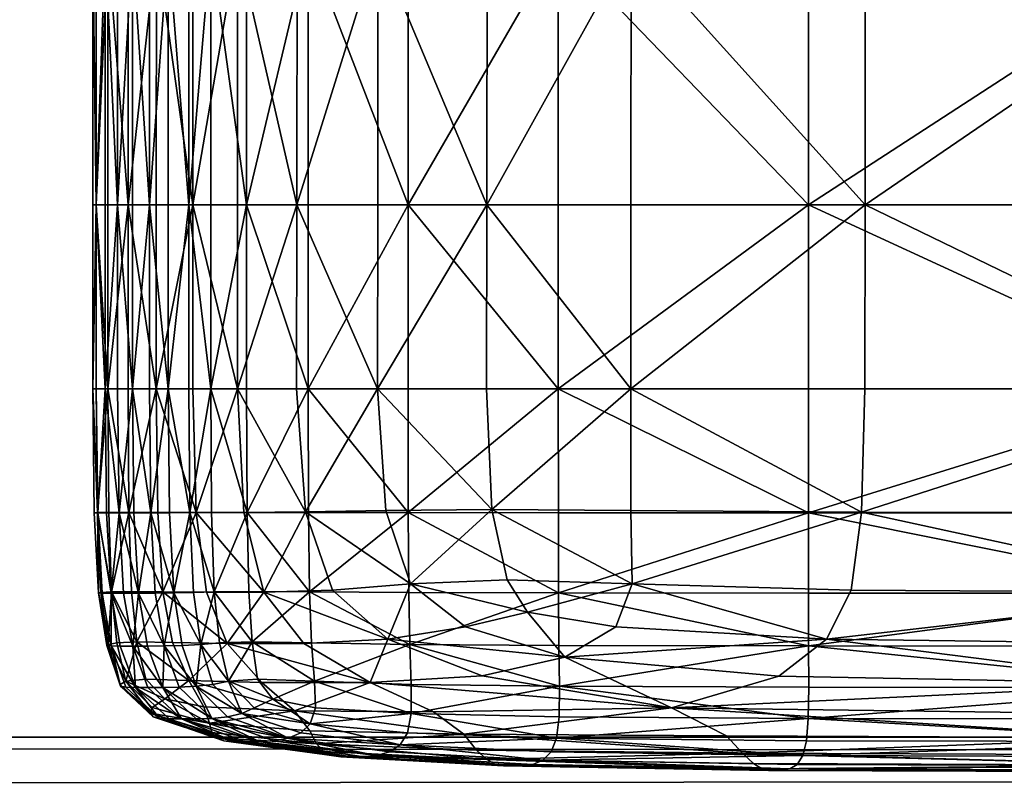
# Model space of a CAD drawing. Header units: inches. Extents: x -706 to 746, y -844 to 519.
# Tile 214 of 256: x 135.43 to 136.78, y 71.45 to 72.5. Entities that reach past the tile are written whole.
import ezdxf

# ---------------------------------------------------------------- set-up
doc = ezdxf.new("R2010")
doc.units = ezdxf.units.IN
doc.header["$MEASUREMENT"] = 0
for name, color, linetype, true_color in [('00_ground', 73, 'Continuous', 0x8fe057), ('02_ceilings', 251, 'Continuous', 0x565656), ('05_detail', 54, 'Continuous', 0xb1941a), ('06_equipment', 46, 'Continuous', 0x866e08)]:
    doc.layers.add(name, color=color, linetype=linetype, true_color=true_color)

msp = doc.modelspace()

# ---------------------------------------------------------------- meshes
at = {"layer": '00_ground', "color": 251, "true_color": 0x565656}
mesh = msp.add_polyface(dxfattribs=at)
corners = [(745.801, -489.5048, -11.7981), (745.801, -489.5048, 0.0129), (745.8013, 519.417, -11.7981), (745.8013, 519.417, 0.0129), (-706.1552, 519.4172, -11.7981), (-706.1552, 519.4172, 0.0129), (-706.1554, -491.3484, -11.7981), (-706.1554, -491.3484, 0.0129), (-59.091, -491.3485, -11.7981), (-59.091, -491.3485, 0.0129), (-77.4055, -295.9132, -11.7981), (-77.4055, -295.9132, 0.0129), (-239.0611, -295.9132, -11.7981), (-239.0611, -295.9132, 0.0129), (-239.0611, -54.6686, -11.7981), (-239.0611, -54.6686, 0.0129), (214.8796, -54.6686, -11.7981), (214.8796, -54.6686, 0.0129), (214.8796, -295.9133, -11.7981), (214.8796, -295.9133, 0.0129), (187.3205, -295.9133, -11.7981), (187.3205, -295.9133, 0.0129), (187.3205, -489.5047, -11.7981), (187.3205, -489.5047, 0.0129)]
mesh.append_faces([[corners[k] for k in face] for face in [(22, 18, 0, 22), (0, 18, 2, 0), (6, 12, 8, 6), (1, 19, 23, 1), (9, 13, 7, 9), (7, 13, 5, 7)]], dxfattribs={"vtx0": -1, "vtx1": -1, "vtx3": -1, "color": 251})
mesh.append_faces([[corners[k] for k in face] for face in [(16, 4, 2, 16), (4, 14, 12, 4), (15, 3, 5, 15), (3, 17, 19, 3)]], dxfattribs={"vtx0": -1, "vtx2": -1, "vtx3": -1, "color": 251})
mesh.append_faces([[corners[k] for k in face] for face in [(0, 3, 1, 0), (2, 5, 3, 2), (4, 7, 5, 4), (6, 9, 7, 6), (8, 11, 9, 8), (10, 13, 11, 10), (12, 15, 13, 12), (14, 17, 15, 14), (16, 19, 17, 16), (18, 21, 19, 18), (20, 23, 21, 20), (22, 1, 23, 22), (8, 12, 10, 8), (23, 19, 21, 23)]], dxfattribs={"vtx0": -1, "vtx3": -1, "color": 251})
mesh.append_faces([[corners[k] for k in face] for face in [(16, 14, 4, 16), (18, 16, 2, 18), (6, 4, 12, 6), (15, 17, 3, 15), (13, 15, 5, 13), (1, 3, 19, 1)]], dxfattribs={"vtx1": -1, "vtx2": -1, "vtx3": -1, "color": 251})
mesh.append_faces([[corners[k] for k in face] for face in [(0, 2, 3, 0), (2, 4, 5, 2), (4, 6, 7, 4), (6, 8, 9, 6), (8, 10, 11, 8), (10, 12, 13, 10), (12, 14, 15, 12), (14, 16, 17, 14), (16, 18, 19, 16), (18, 20, 21, 18), (20, 22, 23, 20), (22, 0, 1, 22), (22, 20, 18, 22), (9, 11, 13, 9)]], dxfattribs={"vtx2": -1, "vtx3": -1, "color": 251})
at = {"layer": '02_ceilings'}
mesh = msp.add_polyface(dxfattribs=at)
corners = [(202.2812, 376.4129, 0.0129), (202.2812, 376.4129, 7.8869), (-226.4626, 376.413, 0.0129), (-226.4626, 376.413, 7.8869), (-226.4627, -60.9679, 0.0129), (-226.4627, -60.9679, 7.8869), (-239.0611, -60.9679, 0.0129), (-239.0611, -60.9679, 7.8869), (-239.0611, -140.3395, 0.0129), (-239.0611, -140.3395, 7.8869), (-226.4627, -140.3395, 0.0129), (-226.4627, -140.3395, 7.8869), (-226.4627, -349.4534, 0.0129), (-226.4627, -349.4534, 7.8869), (202.281, -349.4534, 0.0129), (202.281, -349.4534, 7.8869), (202.2811, -59.3933, 0.0129), (202.2811, -59.3933, 7.8869), (-62.2858, -59.3932, 0.0129), (-62.2858, -59.3932, 7.8869), (-62.2858, 63.5611, 0.0129), (-62.2858, 63.5611, 7.8869), (118.0292, 63.5611, 0.0129), (118.0292, 63.5611, 7.8869), (118.0292, 71.4351, 0.0129), (118.0292, 71.4351, 7.8869), (202.2811, 71.4351, 0.0129), (202.2811, 71.4351, 7.8869), (-60.5927, -67.2672, 0.0129), (-60.5927, -67.2672, 7.8869), (89.0136, -67.2673, 0.0129), (89.0136, -67.2673, 7.8869), (89.0136, -102.8261, 0.0129), (89.0136, -102.8261, 7.8869), (-60.5927, -102.8261, 0.0129), (-60.5927, -102.8261, 7.8869), (-239.061, 376.413, 0.0129), (-239.0611, -349.4534, 0.0129), (-239.061, 376.413, 7.8869)]
mesh.append_faces([[corners[k] for k in face] for face in [(2, 24, 20, 2), (30, 4, 16, 30), (14, 10, 32, 14), (21, 25, 3, 21), (17, 5, 31, 17), (15, 33, 11, 15)]], dxfattribs={"vtx0": -1, "vtx1": -1, "vtx2": -1, "vtx3": -1})
mesh.append_faces([[corners[k] for k in face] for face in [(14, 32, 16, 14)]], dxfattribs={"vtx0": -1, "vtx1": -1, "vtx3": -1})
mesh.append_faces([[corners[k] for k in face] for face in [(2, 26, 24, 2), (2, 20, 18, 2), (4, 18, 16, 4), (6, 28, 34, 6), (10, 34, 32, 10), (25, 1, 3, 25), (19, 3, 5, 19), (29, 5, 7, 29), (17, 31, 33, 17), (35, 7, 9, 35), (33, 9, 11, 33)]], dxfattribs={"vtx0": -1, "vtx2": -1, "vtx3": -1})
mesh.append_faces([[corners[k] for k in face] for face in [(0, 3, 1, 0), (2, 5, 3, 2), (4, 7, 5, 4), (6, 9, 7, 6), (8, 11, 9, 8), (10, 13, 11, 10), (12, 15, 13, 12), (14, 17, 15, 14), (16, 19, 17, 16), (18, 21, 19, 18), (20, 23, 21, 20), (22, 25, 23, 22), (24, 27, 25, 24), (26, 1, 27, 26), (28, 31, 29, 28), (30, 33, 31, 30), (32, 35, 33, 32), (34, 29, 35, 34), (15, 11, 13, 15)]], dxfattribs={"vtx0": -1, "vtx3": -1})
mesh.append_faces([[corners[k] for k in face] for face in [(4, 2, 18, 4), (30, 28, 4, 30), (6, 4, 28, 6), (32, 30, 16, 32), (8, 6, 34, 8), (10, 8, 34, 10), (19, 21, 3, 19), (17, 19, 5, 17), (29, 31, 5, 29), (35, 29, 7, 35), (33, 35, 9, 33), (15, 17, 33, 15)]], dxfattribs={"vtx1": -1, "vtx2": -1, "vtx3": -1})
mesh.append_faces([[corners[k] for k in face] for face in [(12, 10, 14, 12)]], dxfattribs={"vtx1": -1, "vtx3": -1})
mesh.append_faces([[corners[k] for k in face] for face in [(0, 2, 3, 0), (2, 4, 5, 2), (4, 6, 7, 4), (6, 8, 9, 6), (8, 10, 11, 8), (10, 12, 13, 10), (12, 14, 15, 12), (14, 16, 17, 14), (16, 18, 19, 16), (18, 20, 21, 18), (20, 22, 23, 20), (22, 24, 25, 22), (24, 26, 27, 24), (26, 0, 1, 26), (28, 30, 31, 28), (30, 32, 33, 30), (32, 34, 35, 32), (34, 28, 29, 34), (2, 0, 26, 2), (24, 22, 20, 24), (25, 27, 1, 25), (21, 23, 25, 21)]], dxfattribs={"vtx2": -1, "vtx3": -1})
mesh = msp.add_polyface(dxfattribs=at)
corners = [(202.2811, -336.855, 102.3751), (202.2811, -336.855, 110.2491), (202.2811, -59.3932, 102.3751), (202.2811, -59.3932, 110.2491), (-62.2858, -59.3932, 102.3751), (-62.2858, -59.3932, 110.2491), (-62.2858, 63.5611, 102.3751), (-62.2858, 63.5611, 110.2491), (118.0292, 63.5611, 102.3751), (118.0292, 63.5611, 110.2491), (118.0292, 71.4351, 102.3751), (118.0292, 71.4351, 110.2491), (202.2811, 71.4351, 102.3751), (202.2811, 71.4351, 110.2491), (202.2812, 363.8145, 102.3751), (202.2812, 363.8145, 110.2491), (-226.4626, 363.8146, 102.3751), (-226.4626, 363.8146, 110.2491), (-226.4627, -336.8549, 102.3751), (-226.4627, -336.8549, 110.2491), (116.2021, 326.9745, 102.3751), (116.2021, 326.9745, 110.2491), (116.202, 287.6043, 102.3751), (116.202, 287.6043, 110.2491), (76.8321, 287.6043, 102.3751), (76.8321, 287.6043, 110.2491), (76.8321, 326.9745, 102.3751), (76.8321, 326.9745, 110.2491), (61.362, 326.9745, 102.3751), (61.362, 326.9745, 110.2491), (61.362, 287.6043, 102.3751), (61.362, 287.6043, 110.2491), (21.9918, 287.6043, 102.3751), (21.9918, 287.6043, 110.2491), (21.9919, 326.9745, 102.3751), (21.9919, 326.9745, 110.2491)]
mesh.append_faces([[corners[k] for k in face] for face in [(20, 28, 14, 20), (32, 24, 10, 32), (16, 32, 10, 16), (16, 10, 6, 16), (35, 27, 17, 35), (13, 23, 31, 13), (11, 33, 17, 11), (7, 11, 17, 7)]], dxfattribs={"vtx0": -1, "vtx1": -1, "vtx2": -1, "vtx3": -1})
mesh.append_faces([[corners[k] for k in face] for face in [(18, 4, 0, 18), (1, 5, 19, 1), (19, 5, 17, 19)]], dxfattribs={"vtx0": -1, "vtx1": -1, "vtx3": -1})
mesh.append_faces([[corners[k] for k in face] for face in [(28, 16, 14, 28), (16, 34, 32, 16), (30, 26, 24, 30), (22, 14, 12, 22), (24, 12, 10, 24), (16, 6, 4, 16), (27, 15, 17, 27), (15, 21, 23, 15), (25, 29, 31, 25), (11, 31, 33, 11)]], dxfattribs={"vtx0": -1, "vtx2": -1, "vtx3": -1})
mesh.append_faces([[corners[k] for k in face] for face in [(0, 3, 1, 0), (2, 5, 3, 2), (4, 7, 5, 4), (6, 9, 7, 6), (8, 11, 9, 8), (10, 13, 11, 10), (12, 15, 13, 12), (14, 17, 15, 14), (16, 19, 17, 16), (18, 1, 19, 18), (20, 23, 21, 20), (22, 25, 23, 22), (24, 27, 25, 24), (26, 21, 27, 26), (28, 31, 29, 28), (30, 33, 31, 30), (32, 35, 33, 32), (34, 29, 35, 34), (0, 4, 2, 0)]], dxfattribs={"vtx0": -1, "vtx3": -1})
mesh.append_faces([[corners[k] for k in face] for face in [(28, 34, 16, 28), (30, 28, 26, 30), (22, 20, 14, 22), (24, 22, 12, 24), (18, 16, 4, 18), (27, 21, 15, 27), (25, 27, 29, 25), (33, 35, 17, 33), (13, 15, 23, 13), (11, 13, 31, 11), (5, 7, 17, 5)]], dxfattribs={"vtx1": -1, "vtx2": -1, "vtx3": -1})
mesh.append_faces([[corners[k] for k in face] for face in [(0, 2, 3, 0), (2, 4, 5, 2), (4, 6, 7, 4), (6, 8, 9, 6), (8, 10, 11, 8), (10, 12, 13, 10), (12, 14, 15, 12), (14, 16, 17, 14), (16, 18, 19, 16), (18, 0, 1, 18), (20, 22, 23, 20), (22, 24, 25, 22), (24, 26, 27, 24), (26, 20, 21, 26), (28, 30, 31, 28), (30, 32, 33, 30), (32, 34, 35, 32), (34, 28, 29, 34), (10, 8, 6, 10), (7, 9, 11, 7), (1, 3, 5, 1)]], dxfattribs={"vtx2": -1, "vtx3": -1})
at = {"layer": '05_detail', "color": 251, "true_color": 0x565656}
mesh = msp.add_polyface(dxfattribs=at)
corners = [(202.2024, 71.4351, 7.9656), (202.2811, 71.5139, 31.4302), (202.2024, 84.1152, 7.8869), (202.2811, 84.1152, 31.4302), (118.1079, 84.1152, 7.8869), (118.1079, 84.1939, 31.4302), (118.1079, 71.4351, 7.9656), (118.1079, 71.5139, 31.5089), (202.2024, 71.5139, 7.8869), (202.2811, 71.5139, 7.9656), (202.2024, 71.5139, 31.5089), (202.2024, 71.4351, 31.4302), (202.2024, 84.1939, 7.9656), (202.2811, 84.1152, 7.9656), (202.2024, 84.1939, 31.4302), (202.2024, 84.1152, 31.5089), (118.0292, 84.1152, 7.9656), (118.1079, 84.1939, 7.9656), (118.0292, 84.1152, 31.4302), (118.1079, 84.1152, 31.5089), (118.0292, 71.5139, 7.9656), (118.1079, 71.5139, 7.8869), (118.0292, 71.5139, 31.4302), (118.1079, 71.4351, 31.4302)]
mesh.append_faces([[corners[k] for k in face] for face in [(3, 1, 9, 3), (9, 13, 3, 9), (5, 14, 12, 5), (12, 17, 5, 12), (22, 18, 16, 22), (16, 20, 22, 16), (11, 23, 6, 11), (6, 0, 11, 6), (4, 2, 8, 4), (8, 21, 4, 8), (19, 7, 10, 19), (10, 15, 19, 10), (9, 8, 2, 9), (2, 13, 9, 2), (13, 12, 14, 13), (14, 3, 13, 14), (3, 15, 10, 3), (10, 1, 3, 10), (1, 11, 0, 1), (0, 9, 1, 0), (12, 2, 4, 12), (4, 17, 12, 4), (17, 16, 18, 17), (18, 5, 17, 18), (5, 19, 15, 5), (15, 14, 5, 15), (16, 4, 21, 16), (21, 20, 16, 21), (20, 6, 23, 20), (23, 22, 20, 23), (22, 7, 19, 22), (19, 18, 22, 19), (6, 21, 8, 6), (8, 0, 6, 8), (11, 10, 7, 11), (7, 23, 11, 7)]], dxfattribs={"vtx2": -1, "vtx3": -1, "color": 251})
mesh.append_faces([[corners[k] for k in face] for face in [(0, 8, 9, 0), (1, 10, 11, 1), (2, 12, 13, 2), (3, 14, 15, 3), (4, 16, 17, 4), (5, 18, 19, 5), (6, 20, 21, 6), (7, 22, 23, 7)]], dxfattribs={"vtx3": -1, "color": 251})
at = {"layer": '06_equipment', "color": 251, "true_color": 0x565656}
mesh = msp.add_polyface(dxfattribs=at)
corners = [(137.0153, 71.5869, 39.4982), (137.8541, 71.5843, 39.4956), (137.8767, 71.6397, 39.5151), (136.534, 71.6478, 39.5189), (136.469, 71.5975, 39.5035), (137.0605, 71.641, 39.5164), (136.3222, 71.5541, 39.4428), (136.9793, 71.5455, 39.4153), (137.8361, 71.5421, 39.412), (137.0876, 71.7118, 39.5273), (136.5819, 71.8219, 39.533), (136.5679, 71.7151, 39.5283), (137.1012, 71.8211, 39.5328), (136.5868, 72.2423, 39.5347), (136.5866, 71.9907, 39.5347), (137.1058, 71.9907, 39.5346), (137.1059, 72.2423, 39.5346), (137.897, 71.821, 39.5327), (136.5096, 71.6386, 31.6806), (136.5094, 71.7109, 31.6684), (137.0558, 71.7108, 31.6666), (137.0558, 71.6384, 31.6791), (136.5094, 71.8209, 31.6623), (137.0558, 71.8209, 31.6604), (137.8743, 71.8209, 31.6606), (137.0558, 71.9907, 31.6583), (137.0558, 72.2423, 31.6583), (137.8744, 72.2423, 31.6585), (136.5093, 71.9907, 31.6603), (136.5093, 72.2423, 31.6603), (137.0558, 71.5817, 31.6999), (137.8743, 71.6384, 31.6794), (136.5098, 71.5821, 31.701), (137.1061, 72.5979, 39.5346), (137.8994, 72.2423, 39.5346), (136.588, 73.0058, 39.5348), (136.5871, 72.5979, 39.5347), (137.1067, 73.0058, 39.5346), (136.5093, 72.5979, 31.6603), (137.0558, 72.5979, 31.6583), (136.5062, 73.0188, 31.6603), (137.0534, 73.0204, 31.6583), (137.8732, 73.0209, 31.6585)]
mesh.append_faces([[corners[k] for k in face] for face in [(0, 1, 2, 0), (3, 4, 0, 3), (0, 5, 3, 0), (0, 4, 6, 0), (0, 7, 8, 0), (9, 5, 2, 9), (10, 11, 9, 10), (9, 12, 10, 9), (3, 5, 9, 3), (9, 11, 3, 9), (13, 14, 15, 13), (15, 16, 13, 15), (10, 12, 15, 10), (15, 14, 10, 15), (15, 12, 17, 15), (18, 19, 20, 18), (20, 21, 18, 20), (22, 23, 20, 22), (20, 19, 22, 20), (20, 23, 24, 20), (25, 26, 27, 25), (22, 28, 25, 22), (25, 23, 22, 25), (29, 26, 25, 29), (25, 28, 29, 25), (30, 21, 31, 30), (18, 21, 30, 18), (30, 32, 18, 30), (33, 16, 34, 33), (35, 36, 33, 35), (33, 37, 35, 33), (13, 16, 33, 13), (33, 36, 13, 33), (29, 38, 39, 29), (39, 26, 29, 39), (39, 38, 40, 39), (39, 41, 42, 39)]], dxfattribs={"vtx2": -1, "vtx3": -1, "color": 251})
mesh = msp.add_polyface(dxfattribs=at)
corners = [(135.5642, 72.2423, 35.5972), (135.547, 72.2423, 36.5484), (135.547, 72.5979, 36.5484), (135.5642, 72.5979, 35.5972), (135.535, 72.2423, 37.4422), (135.535, 72.5979, 37.4422), (135.535, 73.0059, 37.4423), (135.5349, 72.2423, 38.8286), (135.5349, 72.5979, 38.8289), (135.5303, 72.5979, 38.2215), (135.5303, 72.2423, 38.2213), (135.5349, 73.0058, 38.8294), (135.5303, 73.0058, 38.2216), (135.551, 72.2423, 39.2067), (135.551, 72.5979, 39.2074), (135.5785, 72.2423, 39.4107), (135.5785, 72.5979, 39.4119), (135.5786, 73.0058, 39.4132), (135.551, 73.0058, 39.2083), (135.6173, 72.5979, 39.4973), (135.6172, 72.2423, 39.4957), (135.6672, 72.2423, 39.5168), (135.6673, 72.5979, 39.5185), (135.6678, 73.0063, 39.5204), (135.6615, 72.2423, 32.3651), (135.6334, 72.2423, 32.9724), (135.6334, 72.5979, 32.9724), (135.6615, 72.5979, 32.3651), (135.6077, 72.2423, 33.7518), (135.6077, 72.5979, 33.7518), (135.6077, 73.0063, 33.7518), (135.5845, 72.5979, 34.6458), (135.5845, 72.2423, 34.6458), (135.5642, 73.006, 35.5972), (135.551, 71.9907, 39.2061), (135.6172, 71.9907, 39.4947), (135.6334, 71.9907, 32.9724), (135.5845, 71.9907, 34.6458)]
mesh.append_faces([[corners[k] for k in face] for face in [(0, 1, 2, 0), (2, 3, 0, 2), (4, 5, 2, 4), (2, 1, 4, 2), (2, 5, 6, 2), (7, 8, 9, 7), (9, 10, 7, 9), (9, 8, 11, 9), (9, 12, 6, 9), (4, 10, 9, 4), (9, 5, 4, 9), (7, 13, 14, 7), (14, 8, 7, 14), (15, 16, 14, 15), (14, 13, 15, 14), (14, 16, 17, 14), (11, 8, 14, 11), (14, 18, 11, 14), (19, 20, 21, 19), (19, 22, 23, 19), (17, 16, 19, 17), (15, 20, 19, 15), (19, 16, 15, 19), (24, 25, 26, 24), (26, 27, 24, 26), (28, 29, 26, 28), (26, 25, 28, 26), (26, 29, 30, 26), (0, 3, 31, 0), (31, 32, 0, 31), (31, 3, 33, 31), (28, 32, 31, 28), (31, 29, 28, 31), (15, 13, 34, 15), (21, 20, 35, 21), (28, 25, 36, 28), (0, 32, 37, 0)]], dxfattribs={"vtx2": -1, "vtx3": -1, "color": 251})
mesh = msp.add_polyface(dxfattribs=at)
corners = [(135.6615, 72.2423, 32.3651), (135.6917, 72.2423, 31.9875), (135.6917, 71.9907, 31.9875), (135.6615, 71.9907, 32.3651), (135.7406, 72.2423, 31.7841), (135.7406, 71.9907, 31.7841), (135.7414, 71.8214, 31.7848), (135.6631, 71.8211, 32.3654), (135.6929, 71.8213, 31.9879), (135.8251, 71.9907, 31.6996), (135.8251, 72.2423, 31.6996), (135.9617, 72.2423, 31.6789), (135.8255, 71.8213, 31.7009), (135.6672, 72.2423, 39.5168), (135.6673, 72.5979, 39.5185), (135.6173, 72.5979, 39.4973), (135.7282, 72.2423, 39.529), (135.7283, 72.5979, 39.5306), (135.8094, 72.2423, 39.5347), (135.8097, 72.5979, 39.5358), (135.8113, 73.0072, 39.5372), (135.9201, 72.2423, 39.536), (135.9204, 72.5979, 39.5368), (135.6615, 72.5979, 32.3651), (135.6917, 72.5979, 31.9875), (135.6615, 73.0066, 32.3651), (135.7406, 72.5979, 31.7841), (135.8251, 72.5979, 31.6996), (135.7405, 73.0071, 31.7841), (135.6718, 71.8212, 39.5133), (135.6671, 71.9907, 39.5156), (135.6172, 71.9907, 39.4947), (135.7281, 71.9907, 39.528), (135.8214, 71.822, 39.5317), (135.8092, 71.9907, 39.5338), (135.7371, 71.8212, 39.5256), (135.9199, 71.9907, 39.5354)]
mesh.append_faces([[corners[k] for k in face] for face in [(0, 1, 2, 0), (2, 3, 0, 2), (4, 5, 2, 4), (2, 1, 4, 2), (2, 5, 6, 2), (7, 3, 2, 7), (2, 8, 7, 2), (9, 10, 11, 9), (6, 5, 9, 6), (9, 12, 6, 9), (4, 10, 9, 4), (9, 5, 4, 9), (13, 14, 15, 13), (13, 16, 17, 13), (17, 14, 13, 17), (18, 19, 17, 18), (17, 16, 18, 17), (17, 19, 20, 17), (18, 21, 22, 18), (22, 19, 18, 22), (0, 23, 24, 0), (24, 1, 0, 24), (24, 23, 25, 24), (4, 1, 24, 4), (24, 26, 4, 24), (4, 26, 27, 4), (27, 10, 4, 27), (27, 26, 28, 27), (29, 30, 31, 29), (13, 30, 32, 13), (32, 16, 13, 32), (32, 30, 29, 32), (33, 34, 32, 33), (32, 35, 33, 32), (18, 16, 32, 18), (32, 34, 18, 32), (18, 34, 36, 18)]], dxfattribs={"vtx2": -1, "vtx3": -1, "color": 251})
mesh = msp.add_polyface(dxfattribs=at)
corners = [(135.9617, 72.2423, 31.6789), (135.9617, 71.9907, 31.6789), (135.8251, 71.9907, 31.6996), (135.9619, 71.8211, 31.6805), (136.0694, 72.2423, 39.5353), (136.0691, 71.9907, 39.535), (136.2662, 71.9907, 39.5348), (136.2664, 72.2423, 39.5349), (136.076, 71.8255, 39.5339), (136.5819, 71.8219, 39.533), (136.5866, 71.9907, 39.5347), (136.2666, 71.8241, 39.5335), (136.5868, 72.2423, 39.5347), (136.1672, 72.2423, 31.6664), (136.1672, 71.9907, 31.6664), (136.5093, 72.2423, 31.6603), (136.5093, 71.9907, 31.6603), (136.5094, 71.8209, 31.6623), (136.1673, 71.8209, 31.6683), (136.0698, 72.5979, 39.5357), (135.9204, 72.5979, 39.5368), (135.9201, 72.2423, 39.536), (136.0713, 73.0063, 39.5361), (135.8251, 72.2423, 31.6996), (135.8251, 72.5979, 31.6996), (135.9617, 72.5979, 31.6789), (136.2668, 72.5979, 39.535), (136.5871, 72.5979, 39.5347), (136.588, 73.0058, 39.5348), (136.1672, 72.5979, 31.6664), (135.9605, 73.0109, 31.6789), (136.5093, 72.5979, 31.6603), (135.9199, 71.9907, 39.5354), (135.8094, 72.2423, 39.5347), (135.8092, 71.9907, 39.5338), (135.8214, 71.822, 39.5317), (135.9311, 71.8241, 39.5339)]
mesh.append_faces([[corners[k] for k in face] for face in [(0, 1, 2, 0), (2, 1, 3, 2), (4, 5, 6, 4), (6, 7, 4, 6), (6, 5, 8, 6), (9, 10, 6, 9), (6, 11, 9, 6), (12, 7, 6, 12), (6, 10, 12, 6), (0, 13, 14, 0), (14, 1, 0, 14), (15, 16, 14, 15), (14, 13, 15, 14), (14, 16, 17, 14), (3, 1, 14, 3), (14, 18, 3, 14), (4, 19, 20, 4), (20, 21, 4, 20), (20, 19, 22, 20), (0, 23, 24, 0), (24, 25, 0, 24), (4, 7, 26, 4), (26, 19, 4, 26), (12, 27, 26, 12), (26, 7, 12, 26), (26, 27, 28, 26), (0, 25, 29, 0), (29, 13, 0, 29), (29, 25, 30, 29), (15, 13, 29, 15), (29, 31, 15, 29), (4, 21, 32, 4), (32, 5, 4, 32), (32, 21, 33, 32), (32, 34, 35, 32), (8, 5, 32, 8), (32, 36, 8, 32)]], dxfattribs={"vtx2": -1, "vtx3": -1, "color": 251})
mesh = msp.add_polyface(dxfattribs=at)
corners = [(135.5642, 72.2423, 35.5972), (135.5642, 71.9907, 35.5972), (135.547, 71.9907, 36.5484), (135.547, 72.2423, 36.5484), (135.5663, 71.8209, 35.5972), (135.537, 71.8209, 37.4421), (135.535, 71.9907, 37.4422), (135.5491, 71.8209, 36.5484), (135.535, 72.2423, 37.4422), (135.5349, 72.2423, 38.8286), (135.5303, 72.2423, 38.2213), (135.5303, 71.9907, 38.2212), (135.5349, 71.9907, 38.8283), (135.5366, 71.8211, 38.8279), (135.5322, 71.8209, 38.2211), (135.551, 71.9907, 39.2061), (135.551, 72.2423, 39.2067), (135.5797, 71.8214, 39.4086), (135.5785, 71.9907, 39.4099), (135.5522, 71.8213, 39.2053), (135.5785, 72.2423, 39.4107), (135.6172, 71.9907, 39.4947), (135.6671, 71.9907, 39.5156), (135.6672, 72.2423, 39.5168), (135.6172, 72.2423, 39.4957), (135.6194, 71.8213, 39.4928), (135.6718, 71.8212, 39.5133), (135.6615, 72.2423, 32.3651), (135.6615, 71.9907, 32.3651), (135.6334, 71.9907, 32.9724), (135.6334, 72.2423, 32.9724), (135.6631, 71.8211, 32.3654), (135.6097, 71.8209, 33.7518), (135.6077, 71.9907, 33.7518), (135.6353, 71.8209, 32.9725), (135.6077, 72.2423, 33.7518), (135.5845, 71.9907, 34.6458), (135.5845, 72.2423, 34.6458), (135.5866, 71.8209, 34.6458)]
mesh.append_faces([[corners[k] for k in face] for face in [(0, 1, 2, 0), (2, 3, 0, 2), (2, 1, 4, 2), (5, 6, 2, 5), (2, 7, 5, 2), (8, 3, 2, 8), (2, 6, 8, 2), (9, 10, 11, 9), (11, 12, 9, 11), (8, 6, 11, 8), (11, 10, 8, 11), (11, 6, 5, 11), (13, 12, 11, 13), (11, 14, 13, 11), (9, 12, 15, 9), (15, 16, 9, 15), (15, 12, 13, 15), (17, 18, 15, 17), (15, 19, 17, 15), (15, 18, 20, 15), (21, 22, 23, 21), (20, 18, 21, 20), (21, 24, 20, 21), (21, 18, 17, 21), (21, 25, 26, 21), (27, 28, 29, 27), (29, 30, 27, 29), (29, 28, 31, 29), (32, 33, 29, 32), (29, 34, 32, 29), (29, 33, 35, 29), (36, 1, 0, 36), (35, 33, 36, 35), (36, 37, 35, 36), (36, 33, 32, 36), (4, 1, 36, 4), (36, 38, 4, 36)]], dxfattribs={"vtx2": -1, "vtx3": -1, "color": 251})
mesh = msp.add_polyface(dxfattribs=at)
corners = [(135.6631, 71.8211, 32.3654), (135.6929, 71.8213, 31.9879), (135.6965, 71.7125, 31.9892), (135.6681, 71.7117, 32.366), (135.7414, 71.8214, 31.7848), (135.7437, 71.7131, 31.7871), (135.6917, 71.9907, 31.9875), (135.5663, 71.8209, 35.5972), (135.5491, 71.8209, 36.5484), (135.547, 71.9907, 36.5484), (135.537, 71.8209, 37.4421), (135.5553, 71.7108, 36.5484), (135.5431, 71.7109, 37.442), (135.5725, 71.7108, 35.5972), (135.5366, 71.8211, 38.8279), (135.5322, 71.8209, 38.2211), (135.5379, 71.7111, 38.2207), (135.5415, 71.7117, 38.8271), (135.5303, 71.9907, 38.2212), (135.5522, 71.8213, 39.2053), (135.551, 71.9907, 39.2061), (135.5797, 71.8214, 39.4086), (135.5559, 71.7125, 39.2038), (135.5833, 71.7131, 39.406), (135.6718, 71.8212, 39.5133), (135.6194, 71.8213, 39.4928), (135.6261, 71.7127, 39.4888), (135.6859, 71.7122, 39.5083), (135.6172, 71.9907, 39.4947), (135.7371, 71.8212, 39.5256), (135.7281, 71.9907, 39.528), (135.7643, 71.7122, 39.5202), (135.6353, 71.8209, 32.9725), (135.6334, 71.9907, 32.9724), (135.6097, 71.8209, 33.7518), (135.641, 71.7111, 32.9727), (135.6158, 71.7109, 33.7518), (135.5866, 71.8209, 34.6458), (135.5928, 71.7108, 34.6458), (135.5845, 71.9907, 34.6458)]
mesh.append_faces([[corners[k] for k in face] for face in [(0, 1, 2, 0), (2, 3, 0, 2), (4, 5, 2, 4), (2, 1, 4, 2), (4, 1, 6, 4), (7, 8, 9, 7), (10, 8, 11, 10), (11, 12, 10, 11), (7, 13, 11, 7), (11, 8, 7, 11), (14, 15, 16, 14), (16, 17, 14, 16), (10, 12, 16, 10), (16, 15, 10, 16), (10, 15, 18, 10), (14, 19, 20, 14), (21, 19, 22, 21), (22, 23, 21, 22), (14, 17, 22, 14), (22, 19, 14, 22), (24, 25, 26, 24), (26, 27, 24, 26), (21, 23, 26, 21), (26, 25, 21, 26), (21, 25, 28, 21), (24, 29, 30, 24), (24, 27, 31, 24), (31, 29, 24, 31), (0, 32, 33, 0), (34, 32, 35, 34), (35, 36, 34, 35), (0, 3, 35, 0), (35, 32, 0, 35), (7, 37, 38, 7), (34, 36, 38, 34), (38, 37, 34, 38), (34, 37, 39, 34)]], dxfattribs={"vtx2": -1, "vtx3": -1, "color": 251})
mesh = msp.add_polyface(dxfattribs=at)
corners = [(135.9639, 71.6406, 31.6953), (135.966, 71.586, 31.7118), (135.8338, 71.5904, 31.7239), (135.8294, 71.6428, 31.7118), (135.966, 71.5463, 31.7917), (135.8349, 71.5539, 31.7993), (135.7767, 71.5656, 31.8525), (135.7558, 71.593, 31.7993), (135.7482, 71.6441, 31.7917), (135.8279, 71.5321, 31.9962), (135.7512, 71.5539, 31.9988), (135.8268, 71.7125, 31.7045), (135.9626, 71.7117, 31.6855), (135.7437, 71.7131, 31.7871), (135.7414, 71.8214, 31.7848), (135.8255, 71.8213, 31.7009), (135.9619, 71.8211, 31.6805), (135.8251, 71.9907, 31.6996), (135.7142, 71.6419, 39.4989), (135.7615, 71.5886, 39.4836), (135.9098, 71.5886, 39.4934), (135.8189, 71.6419, 39.5101), (135.8062, 71.5497, 39.4044), (135.9964, 71.5485, 39.4123), (135.934, 71.648, 39.5174), (136.0628, 71.5979, 39.5024), (136.1676, 71.7111, 31.674), (136.1689, 71.5834, 31.7046), (135.8583, 71.7152, 39.5267), (135.7643, 71.7122, 39.5202), (135.8214, 71.822, 39.5317), (135.7371, 71.8212, 39.5256), (136.076, 71.8255, 39.5339), (135.9311, 71.8241, 39.5339), (135.965, 71.7236, 39.5301), (136.0404, 71.6648, 39.5234), (135.9199, 71.9907, 39.5354)]
mesh.append_faces([[corners[k] for k in face] for face in [(0, 1, 2, 0), (2, 3, 0, 2), (4, 5, 2, 4), (2, 1, 4, 2), (6, 7, 2, 6), (2, 5, 6, 2), (8, 3, 2, 8), (2, 7, 8, 2), (6, 5, 9, 6), (9, 10, 6, 9), (0, 3, 11, 0), (11, 12, 0, 11), (8, 13, 11, 8), (11, 3, 8, 11), (14, 15, 11, 14), (11, 13, 14, 11), (16, 12, 11, 16), (11, 15, 16, 11), (16, 15, 17, 16), (18, 19, 20, 18), (20, 21, 18, 20), (22, 23, 20, 22), (20, 19, 22, 20), (24, 21, 20, 24), (20, 25, 24, 20), (0, 12, 26, 0), (4, 1, 27, 4), (24, 28, 29, 24), (29, 21, 24, 29), (30, 31, 29, 30), (29, 28, 30, 29), (32, 33, 34, 32), (30, 28, 34, 30), (34, 33, 30, 34), (24, 35, 34, 24), (34, 28, 24, 34), (30, 33, 36, 30)]], dxfattribs={"vtx2": -1, "vtx3": -1, "color": 251})
mesh = msp.add_polyface(dxfattribs=at)
corners = [(135.9507, 71.5034, 32.3673), (136.1573, 71.4936, 32.3661), (136.1461, 71.4821, 32.9728), (135.9362, 71.4936, 32.9733), (136.5017, 71.4886, 32.3655), (136.1324, 71.4764, 33.7519), (135.9191, 71.4886, 33.752), (136.1178, 71.4745, 34.6459), (136.1039, 71.4745, 35.5972), (135.884, 71.487, 35.5972), (136.484, 71.4703, 33.7519), (136.0921, 71.4745, 36.5484), (136.4633, 71.4682, 35.5972), (136.081, 71.4767, 37.4423), (135.8571, 71.4887, 37.442), (136.0692, 71.4832, 38.2217), (136.4457, 71.4706, 37.4424), (136.3222, 71.5541, 39.4428), (136.0628, 71.5979, 39.5024), (135.9098, 71.5886, 39.4934), (135.9964, 71.5485, 39.4123), (136.038, 71.5178, 39.2088), (136.0554, 71.4962, 38.8296), (136.419, 71.492, 38.831), (136.3974, 71.5158, 39.2116), (136.1251, 71.685, 39.5263), (136.0404, 71.6648, 39.5234), (136.1763, 71.6231, 39.5132), (136.2461, 71.6648, 39.5233), (135.934, 71.648, 39.5174), (136.268, 71.7236, 39.5299), (136.0972, 71.7292, 39.5309), (136.076, 71.8255, 39.5339), (136.2666, 71.8241, 39.5335), (136.2662, 71.9907, 39.5348), (136.1676, 71.7111, 31.674), (136.1681, 71.6393, 31.6855), (135.9639, 71.6406, 31.6953), (135.9619, 71.8211, 31.6805), (136.1673, 71.8209, 31.6683), (135.9626, 71.7117, 31.6855), (136.1647, 71.5126, 31.9893), (135.966, 71.5463, 31.7917), (136.1684, 71.5418, 31.7872), (135.9608, 71.5199, 31.9919), (136.1689, 71.5834, 31.7046), (135.966, 71.586, 31.7118), (135.965, 71.7236, 39.5301)]
mesh.append_faces([[corners[k] for k in face] for face in [(0, 1, 2, 0), (2, 3, 0, 2), (2, 1, 4, 2), (2, 5, 6, 2), (7, 8, 9, 7), (6, 5, 7, 6), (7, 5, 10, 7), (11, 8, 12, 11), (11, 13, 14, 11), (15, 13, 16, 15), (17, 18, 19, 17), (19, 20, 17, 19), (21, 22, 23, 21), (17, 20, 21, 17), (21, 24, 17, 21), (25, 26, 27, 25), (27, 28, 25, 27), (29, 18, 27, 29), (27, 26, 29, 27), (27, 18, 17, 27), (25, 28, 30, 25), (30, 31, 25, 30), (32, 31, 30, 32), (30, 33, 32, 30), (32, 33, 34, 32), (35, 36, 37, 35), (38, 39, 35, 38), (35, 40, 38, 35), (41, 1, 0, 41), (42, 43, 41, 42), (41, 44, 42, 41), (37, 36, 45, 37), (45, 46, 37, 45), (45, 43, 42, 45), (25, 31, 47, 25), (47, 26, 25, 47), (47, 31, 32, 47)]], dxfattribs={"vtx2": -1, "vtx3": -1, "color": 251})
mesh = msp.add_polyface(dxfattribs=at)
corners = [(136.5017, 71.4886, 32.3655), (136.4938, 71.4764, 32.9726), (136.1461, 71.4821, 32.9728), (136.484, 71.4703, 33.7519), (136.1324, 71.4764, 33.7519), (136.4633, 71.4682, 35.5972), (136.4734, 71.4682, 34.6459), (137.0334, 71.4662, 34.6459), (136.1178, 71.4745, 34.6459), (136.1039, 71.4745, 35.5972), (136.4547, 71.4682, 36.5484), (136.0921, 71.4745, 36.5484), (136.4457, 71.4706, 37.4424), (136.081, 71.4767, 37.4423), (137.0216, 71.4662, 36.5484), (136.419, 71.492, 38.831), (136.4344, 71.4777, 38.2223), (137.0078, 71.4755, 38.2221), (136.0692, 71.4832, 38.2217), (136.0554, 71.4962, 38.8296), (136.3974, 71.5158, 39.2116), (136.038, 71.5178, 39.2088), (136.3222, 71.5541, 39.4428), (136.98, 71.513, 39.2105), (136.469, 71.5975, 39.5035), (136.1763, 71.6231, 39.5132), (136.534, 71.6478, 39.5189), (136.2461, 71.6648, 39.5233), (136.5679, 71.7151, 39.5283), (136.268, 71.7236, 39.5299), (136.5819, 71.8219, 39.533), (136.2666, 71.8241, 39.5335), (136.5094, 71.8209, 31.6623), (136.5094, 71.7109, 31.6684), (136.1676, 71.7111, 31.674), (136.1673, 71.8209, 31.6683), (136.5096, 71.6386, 31.6806), (136.1681, 71.6393, 31.6855), (136.1672, 71.9907, 31.6664), (136.5091, 71.5395, 31.785), (136.5067, 71.509, 31.9881), (136.1647, 71.5126, 31.9893), (136.1684, 71.5418, 31.7872), (136.1573, 71.4936, 32.3661), (136.5098, 71.5821, 31.701), (136.1689, 71.5834, 31.7046)]
mesh.append_faces([[corners[k] for k in face] for face in [(0, 1, 2, 0), (3, 4, 2, 3), (2, 1, 3, 2), (5, 6, 7, 5), (3, 6, 8, 3), (5, 9, 8, 5), (8, 6, 5, 8), (5, 10, 11, 5), (12, 13, 11, 12), (11, 10, 12, 11), (12, 10, 14, 12), (15, 16, 17, 15), (12, 16, 18, 12), (15, 19, 18, 15), (18, 16, 15, 18), (15, 20, 21, 15), (22, 20, 23, 22), (22, 24, 25, 22), (26, 27, 25, 26), (25, 24, 26, 25), (26, 28, 29, 26), (29, 27, 26, 29), (30, 31, 29, 30), (29, 28, 30, 29), (32, 33, 34, 32), (34, 35, 32, 34), (36, 37, 34, 36), (34, 33, 36, 34), (32, 35, 38, 32), (39, 40, 41, 39), (41, 42, 39, 41), (0, 43, 41, 0), (41, 40, 0, 41), (36, 44, 45, 36), (45, 37, 36, 45), (39, 42, 45, 39), (45, 44, 39, 45)]], dxfattribs={"vtx2": -1, "vtx3": -1, "color": 251})
mesh = msp.add_polyface(dxfattribs=at)
corners = [(135.678, 71.6406, 32.3673), (135.7038, 71.6428, 31.9918), (135.716, 71.5904, 31.9962), (135.5906, 71.6442, 39.4013), (135.5632, 71.6428, 39.2011), (135.5753, 71.5904, 39.1967), (135.7142, 71.6419, 39.4989), (135.6395, 71.6433, 39.4816), (135.6619, 71.5914, 39.4698), (135.6681, 71.7117, 32.366), (135.6965, 71.7125, 31.9892), (135.7482, 71.6441, 31.7917), (135.7437, 71.7131, 31.7871), (135.628, 71.6386, 33.752), (135.6525, 71.6393, 32.9732), (135.6716, 71.5834, 32.9741), (135.5554, 71.6386, 37.4419), (135.5678, 71.6384, 36.5484), (135.5886, 71.5817, 36.5484), (135.5514, 71.6406, 38.8258), (135.5493, 71.6393, 38.2202), (135.5684, 71.5834, 38.2193), (135.585, 71.6384, 35.5972), (135.5553, 71.7108, 36.5484), (135.5725, 71.7108, 35.5972), (135.5431, 71.7109, 37.442), (135.5415, 71.7117, 38.8271), (135.5379, 71.7111, 38.2207), (135.5559, 71.7125, 39.2038), (135.5833, 71.7131, 39.406), (135.6859, 71.7122, 39.5083), (135.6261, 71.7127, 39.4888), (135.8189, 71.6419, 39.5101), (135.7643, 71.7122, 39.5202), (135.641, 71.7111, 32.9727), (135.6158, 71.7109, 33.7518), (135.5928, 71.7108, 34.6458), (135.6053, 71.6384, 34.6458), (135.5663, 71.8209, 35.5972)]
mesh.append_faces([[corners[k] for k in face] for face in [(0, 1, 2, 0), (3, 4, 5, 3), (6, 7, 8, 6), (0, 9, 10, 0), (10, 1, 0, 10), (11, 1, 10, 11), (10, 12, 11, 10), (13, 14, 15, 13), (16, 17, 18, 16), (19, 20, 21, 19), (22, 17, 23, 22), (23, 24, 22, 23), (16, 25, 23, 16), (23, 17, 16, 23), (19, 26, 27, 19), (27, 20, 19, 27), (16, 20, 27, 16), (27, 25, 16, 27), (19, 4, 28, 19), (28, 26, 19, 28), (3, 29, 28, 3), (28, 4, 3, 28), (6, 30, 31, 6), (31, 7, 6, 31), (3, 7, 31, 3), (31, 29, 3, 31), (6, 32, 33, 6), (33, 30, 6, 33), (0, 14, 34, 0), (34, 9, 0, 34), (13, 35, 34, 13), (34, 14, 13, 34), (22, 24, 36, 22), (36, 37, 22, 36), (36, 24, 38, 36), (13, 37, 36, 13), (36, 35, 13, 36)]], dxfattribs={"vtx2": -1, "vtx3": -1, "color": 251})
mesh = msp.add_polyface(dxfattribs=at)
corners = [(135.5514, 71.6406, 38.8258), (135.5679, 71.586, 38.8236), (135.5753, 71.5904, 39.1967), (135.5632, 71.6428, 39.2011), (135.6091, 71.5465, 38.8224), (135.6113, 71.5542, 39.1943), (135.6287, 71.5662, 39.3408), (135.6027, 71.5932, 39.3937), (135.5906, 71.6442, 39.4013), (135.69, 71.5331, 39.1977), (135.6931, 71.5204, 38.8241), (135.6619, 71.5914, 39.4698), (135.6395, 71.6433, 39.4816), (135.6823, 71.5553, 39.3948), (135.585, 71.6384, 35.5972), (135.6053, 71.6384, 34.6458), (135.6261, 71.5817, 34.6458), (135.6058, 71.5817, 35.5972), (135.628, 71.6386, 33.752), (135.6484, 71.5821, 33.7522), (135.693, 71.5395, 33.7523), (135.6515, 71.5387, 35.5972), (135.6715, 71.5387, 34.6458), (135.5886, 71.5817, 36.5484), (135.5678, 71.6384, 36.5484), (135.6346, 71.5387, 36.5484), (135.6214, 71.5395, 37.4416), (135.5757, 71.5821, 37.4417), (135.5554, 71.6386, 37.4419), (135.7226, 71.5078, 36.5484), (135.6127, 71.5418, 38.2188), (135.6996, 71.5128, 38.2195), (135.5684, 71.5834, 38.2193), (135.5493, 71.6393, 38.2202)]
mesh.append_faces([[corners[k] for k in face] for face in [(0, 1, 2, 0), (2, 3, 0, 2), (4, 5, 2, 4), (2, 1, 4, 2), (6, 7, 2, 6), (2, 5, 6, 2), (2, 7, 8, 2), (6, 5, 9, 6), (4, 10, 9, 4), (9, 5, 4, 9), (8, 7, 11, 8), (11, 12, 8, 11), (6, 13, 11, 6), (11, 7, 6, 11), (14, 15, 16, 14), (16, 17, 14, 16), (18, 19, 16, 18), (16, 15, 18, 16), (16, 19, 20, 16), (21, 17, 16, 21), (16, 22, 21, 16), (14, 17, 23, 14), (23, 24, 14, 23), (21, 25, 23, 21), (23, 17, 21, 23), (26, 27, 23, 26), (23, 25, 26, 23), (23, 27, 28, 23), (26, 25, 29, 26), (4, 30, 31, 4), (32, 1, 0, 32), (28, 27, 32, 28), (32, 33, 28, 32), (26, 30, 32, 26), (32, 27, 26, 32), (4, 1, 32, 4), (32, 30, 4, 32)]], dxfattribs={"vtx2": -1, "vtx3": -1, "color": 251})
mesh = msp.add_polyface(dxfattribs=at)
corners = [(135.7344, 71.5463, 32.3708), (135.7512, 71.5539, 31.9988), (135.8279, 71.5321, 31.9962), (135.716, 71.5904, 31.9962), (135.6945, 71.586, 32.3695), (135.678, 71.6406, 32.3673), (135.7482, 71.6441, 31.7917), (135.7558, 71.593, 31.7993), (135.7038, 71.6428, 31.9918), (135.7767, 71.5656, 31.8525), (135.69, 71.5331, 39.1977), (135.6931, 71.5204, 38.8241), (135.8364, 71.5048, 38.827), (135.8062, 71.5497, 39.4044), (135.6823, 71.5553, 39.3948), (135.8271, 71.5225, 39.2036), (135.6287, 71.5662, 39.3408), (135.6619, 71.5914, 39.4698), (135.7615, 71.5886, 39.4836), (135.7142, 71.6419, 39.4989), (135.6716, 71.5834, 32.9741), (135.6525, 71.6393, 32.9732), (135.7145, 71.5418, 32.9746), (135.693, 71.5395, 33.7523), (135.6484, 71.5821, 33.7522), (135.628, 71.6386, 33.752), (135.7975, 71.5126, 32.9741), (135.6515, 71.5387, 35.5972), (135.6715, 71.5387, 34.6458), (135.7578, 71.5078, 34.6458), (135.7387, 71.5078, 35.5972), (135.778, 71.509, 33.7522), (135.6261, 71.5817, 34.6458), (135.7226, 71.5078, 36.5484), (135.7095, 71.509, 37.4417), (135.6214, 71.5395, 37.4416), (135.6346, 71.5387, 36.5484), (135.6996, 71.5128, 38.2195), (135.6091, 71.5465, 38.8224), (135.6127, 71.5418, 38.2188), (135.8571, 71.4887, 37.442)]
mesh.append_faces([[corners[k] for k in face] for face in [(0, 1, 2, 0), (3, 4, 5, 3), (6, 7, 3, 6), (3, 8, 6, 3), (9, 1, 3, 9), (3, 7, 9, 3), (0, 4, 3, 0), (3, 1, 0, 3), (10, 11, 12, 10), (13, 14, 10, 13), (10, 15, 13, 10), (10, 14, 16, 10), (17, 18, 19, 17), (13, 18, 17, 13), (17, 14, 13, 17), (5, 4, 20, 5), (20, 21, 5, 20), (0, 22, 20, 0), (20, 4, 0, 20), (23, 24, 20, 23), (20, 22, 23, 20), (20, 24, 25, 20), (23, 22, 26, 23), (26, 22, 0, 26), (27, 28, 29, 27), (29, 30, 27, 29), (23, 31, 29, 23), (29, 28, 23, 29), (23, 28, 32, 23), (33, 34, 35, 33), (27, 30, 33, 27), (33, 36, 27, 33), (12, 11, 37, 12), (37, 11, 38, 37), (35, 34, 37, 35), (37, 39, 35, 37), (37, 34, 40, 37)]], dxfattribs={"vtx2": -1, "vtx3": -1, "color": 251})
mesh = msp.add_polyface(dxfattribs=at)
corners = [(137.046, 71.4745, 32.9726), (137.0509, 71.487, 32.3654), (137.8719, 71.487, 32.3656), (136.484, 71.4703, 33.7519), (136.4938, 71.4764, 32.9726), (137.0399, 71.4682, 33.7519), (136.5017, 71.4886, 32.3655), (137.8599, 71.4662, 35.5973), (137.027, 71.4662, 35.5972), (137.0334, 71.4662, 34.6459), (137.8631, 71.4662, 34.646), (136.4633, 71.4682, 35.5972), (136.4734, 71.4682, 34.6459), (137.8664, 71.4682, 33.752), (137.0216, 71.4662, 36.5484), (137.8543, 71.4684, 37.4423), (137.0157, 71.4685, 37.4424), (137.8573, 71.4662, 36.5484), (136.4457, 71.4706, 37.4424), (136.4547, 71.4682, 36.5484), (137.8446, 71.4883, 38.8292), (136.9964, 71.4896, 38.8305), (137.0078, 71.4755, 38.2221), (137.8503, 71.475, 38.2216), (136.419, 71.492, 38.831), (136.4344, 71.4777, 38.2223), (136.98, 71.513, 39.2105), (137.8361, 71.5421, 39.412), (136.9793, 71.5455, 39.4153), (137.8364, 71.5104, 39.2079), (136.3222, 71.5541, 39.4428), (136.3974, 71.5158, 39.2116), (137.0153, 71.5869, 39.4982), (136.5067, 71.509, 31.9881), (137.0538, 71.5078, 31.9878), (136.5091, 71.5395, 31.785), (137.0553, 71.5387, 31.7844), (137.8741, 71.5387, 31.7846), (136.5098, 71.5821, 31.701), (137.0558, 71.5817, 31.6999)]
mesh.append_faces([[corners[k] for k in face] for face in [(0, 1, 2, 0), (3, 4, 0, 3), (0, 5, 3, 0), (6, 1, 0, 6), (0, 4, 6, 0), (7, 8, 9, 7), (9, 10, 7, 9), (9, 8, 11, 9), (3, 5, 9, 3), (9, 12, 3, 9), (9, 5, 13, 9), (14, 8, 7, 14), (15, 16, 14, 15), (14, 17, 15, 14), (14, 16, 18, 14), (11, 8, 14, 11), (14, 19, 11, 14), (20, 21, 22, 20), (22, 23, 20, 22), (22, 21, 24, 22), (18, 16, 22, 18), (22, 25, 18, 22), (22, 16, 15, 22), (26, 21, 20, 26), (27, 28, 26, 27), (26, 29, 27, 26), (26, 28, 30, 26), (24, 21, 26, 24), (26, 31, 24, 26), (30, 28, 32, 30), (6, 33, 34, 6), (34, 1, 6, 34), (35, 36, 34, 35), (34, 33, 35, 34), (34, 36, 37, 34), (35, 38, 39, 35), (39, 36, 35, 39)]], dxfattribs={"vtx2": -1, "vtx3": -1, "color": 251})
mesh = msp.add_polyface(dxfattribs=at)
corners = [(135.9191, 71.4886, 33.752), (135.9362, 71.4936, 32.9733), (136.1461, 71.4821, 32.9728), (135.884, 71.487, 35.5972), (135.9011, 71.487, 34.6459), (136.1178, 71.4745, 34.6459), (136.1039, 71.4745, 35.5972), (136.0921, 71.4745, 36.5484), (135.8695, 71.487, 36.5484), (135.8571, 71.4887, 37.442), (135.8364, 71.5048, 38.827), (135.8462, 71.4941, 38.2207), (136.0692, 71.4832, 38.2217), (136.0554, 71.4962, 38.8296), (136.081, 71.4767, 37.4423), (135.9507, 71.5034, 32.3673), (135.8148, 71.5199, 32.3695), (135.8279, 71.5321, 31.9962), (135.9608, 71.5199, 31.9919), (135.7344, 71.5463, 32.3708), (135.966, 71.5463, 31.7917), (135.8349, 71.5539, 31.7993), (135.8271, 71.5225, 39.2036), (135.69, 71.5331, 39.1977), (136.038, 71.5178, 39.2088), (135.8062, 71.5497, 39.4044), (135.9964, 71.5485, 39.4123), (135.7975, 71.5126, 32.9741), (135.778, 71.509, 33.7522), (135.693, 71.5395, 33.7523), (135.7387, 71.5078, 35.5972), (135.7578, 71.5078, 34.6458), (135.7226, 71.5078, 36.5484), (135.7095, 71.509, 37.4417), (135.6996, 71.5128, 38.2195), (136.1647, 71.5126, 31.9893)]
mesh.append_faces([[corners[k] for k in face] for face in [(0, 1, 2, 0), (3, 4, 5, 3), (5, 4, 0, 5), (3, 6, 7, 3), (7, 8, 3, 7), (9, 8, 7, 9), (10, 11, 12, 10), (12, 13, 10, 12), (9, 14, 12, 9), (12, 11, 9, 12), (15, 16, 17, 15), (17, 18, 15, 17), (17, 16, 19, 17), (20, 18, 17, 20), (17, 21, 20, 17), (10, 22, 23, 10), (10, 13, 24, 10), (24, 22, 10, 24), (25, 22, 24, 25), (24, 26, 25, 24), (15, 1, 27, 15), (27, 16, 15, 27), (0, 28, 27, 0), (27, 1, 0, 27), (27, 28, 29, 27), (19, 16, 27, 19), (3, 30, 31, 3), (31, 4, 3, 31), (0, 4, 31, 0), (31, 28, 0, 31), (3, 8, 32, 3), (32, 30, 3, 32), (9, 33, 32, 9), (32, 8, 9, 32), (34, 11, 10, 34), (9, 11, 34, 9), (15, 18, 35, 15)]], dxfattribs={"vtx2": -1, "vtx3": -1, "color": 251})

doc.saveas('drawing.dxf')
